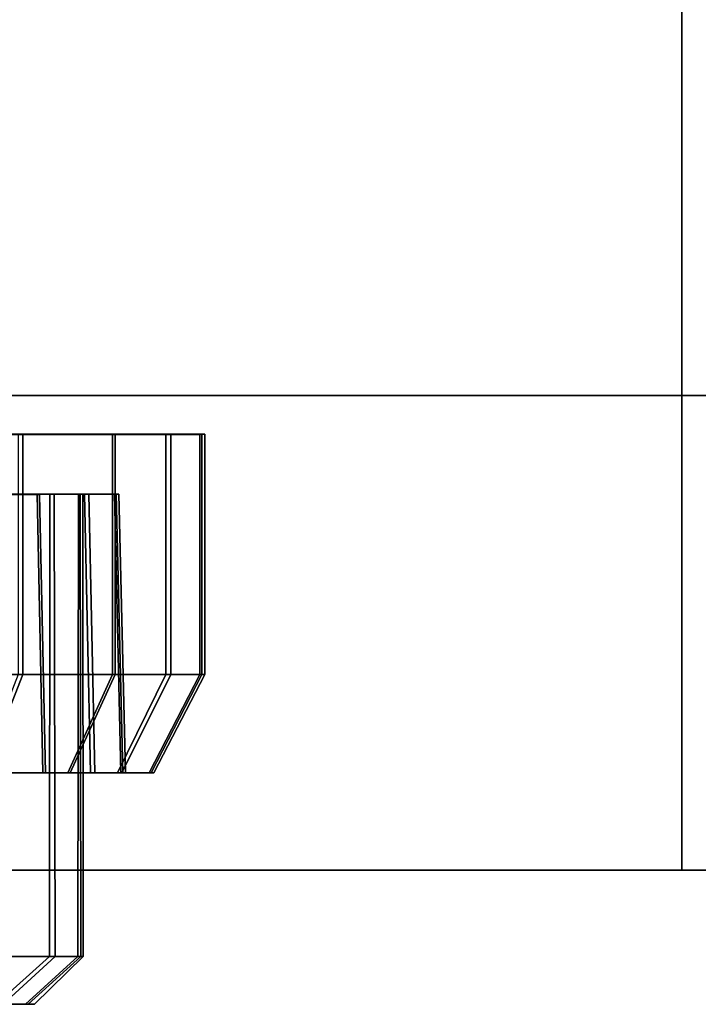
# Model space of a CAD drawing. Extents: x -17.9 to 18, y -14.2 to 13.3.
# Tile 9 of 61: x -6.8 to -5.7, y -13.5 to -11.9. Entities that reach past the tile are written whole.
import ezdxf

# ---------------------------------------------------------------- set-up
doc = ezdxf.new("R2010")
doc.units = 0
doc.layers.add('HDI8056C_KNOBS_-_2_1', color=252, linetype='CONTINUOUS')
doc.layers.add('RGM8058UC_-_BODY', color=252, linetype='CONTINUOUS')

msp = doc.modelspace()

# ---------------------------------------------------------------- linework, layer by layer
at = {"layer": 'HDI8056C_KNOBS_-_2_1'}
for points in [[(-6.7536, -12.6132, 2.1496), (-6.5976, -12.6133, 2.3746), (-7.6604, -12.613, 2.9555)], [(-6.5976, -12.6133, 2.3746), (-6.5083, -12.6133, 2.5989), (-7.6604, -12.613, 2.9555)], [(-6.5083, -12.6133, 2.5989), (-6.4581, -12.6132, 2.8097), (-7.6604, -12.613, 2.9555)], [(-6.4581, -12.6132, 2.8097), (-6.4533, -12.6132, 2.9829), (-7.6604, -12.613, 2.9555)], [(-6.4533, -12.6132, 2.9829), (-6.4617, -12.6133, 3.171), (-7.6604, -12.613, 2.9555)], [(-6.4617, -12.6133, 3.171), (-6.5162, -12.6133, 3.3611), (-7.6604, -12.613, 2.9555)], [(-6.5162, -12.6133, 3.3611), (-6.6018, -12.6133, 3.556), (-7.6604, -12.613, 2.9555)], [(-6.6018, -12.6133, 3.556), (-6.7462, -12.6133, 3.7519), (-7.6604, -12.613, 2.9555)], [(-6.7462, -12.6133, 3.7519), (-6.867, -12.6133, 3.8665), (-7.6604, -12.613, 2.9555)], [(-6.867, -12.9996, 3.8665), (-6.867, -12.6133, 3.8665), (-6.7462, -12.6133, 3.7519), (-6.7462, -12.9995, 3.7519)], [(-6.5976, -12.9996, 2.3746), (-6.5976, -12.6133, 2.3746), (-6.7536, -12.6132, 2.1496), (-6.7536, -12.9995, 2.1496)], [(-6.7462, -12.9995, 3.7519), (-6.7462, -12.6133, 3.7519), (-6.6018, -12.6133, 3.556), (-6.6018, -12.9995, 3.556)], [(-6.6018, -12.9995, 3.556), (-6.6018, -12.6133, 3.556), (-6.5162, -12.6133, 3.3611), (-6.5162, -12.9995, 3.3611)], [(-6.5083, -12.9995, 2.5989), (-6.5083, -12.6133, 2.5989), (-6.5976, -12.6133, 2.3746), (-6.5976, -12.9996, 2.3746)], [(-6.5162, -12.9995, 3.3611), (-6.5162, -12.6133, 3.3611), (-6.4617, -12.6133, 3.171), (-6.4617, -12.9995, 3.171)], [(-6.4581, -12.9995, 2.8097), (-6.4581, -12.6132, 2.8097), (-6.5083, -12.6133, 2.5989), (-6.5083, -12.9995, 2.5989)], [(-6.4617, -12.9995, 3.171), (-6.4617, -12.6133, 3.171), (-6.4533, -12.6132, 2.9829), (-6.4533, -12.9995, 2.9829)], [(-6.4533, -12.9995, 2.9829), (-6.4533, -12.6132, 2.9829), (-6.4581, -12.6132, 2.8097), (-6.4581, -12.9995, 2.8097)], [(-6.7706, -12.7098, 2.4692), (-6.7193, -12.7098, 2.4411), (-6.8574, -12.7097, 2.2419), (-6.9012, -12.7097, 2.2808)], [(-6.8951, -12.7097, 3.6222), (-6.8509, -12.7097, 3.6606), (-6.723, -12.7097, 3.4872), (-6.7742, -12.7097, 3.4582)], [(-6.7193, -12.7098, 2.4411), (-6.7099, -13.1576, 2.436), (-6.8494, -13.1575, 2.2348), (-6.8574, -12.7097, 2.2419)], [(-6.8509, -12.7097, 3.6606), (-6.8429, -13.1576, 3.6677), (-6.7137, -13.1576, 3.4925), (-6.723, -12.7097, 3.4872)], [(-6.7034, -13.4528, 3.2957), (-6.775, -13.4528, 3.4576), (-6.7742, -12.7097, 3.4582), (-6.7025, -12.7097, 3.295)], [(-6.7742, -12.7097, 3.4582), (-6.723, -12.7097, 3.4872), (-6.6472, -12.7097, 3.3146), (-6.7025, -12.7097, 3.295)], [(-6.7691, -13.4528, 2.4685), (-6.6942, -13.4528, 2.6575), (-6.6959, -12.7097, 2.6569), (-6.7706, -12.7098, 2.4692)], [(-6.6959, -12.7097, 2.6569), (-6.6402, -12.7097, 2.6397), (-6.7193, -12.7098, 2.4411), (-6.7706, -12.7098, 2.4692)], [(-6.723, -12.7097, 3.4872), (-6.7137, -13.1576, 3.4925), (-6.6372, -13.1576, 3.3182), (-6.6472, -12.7097, 3.3146)], [(-6.6402, -12.7097, 2.6397), (-6.6301, -13.1576, 2.6365), (-6.7099, -13.1576, 2.436), (-6.7193, -12.7098, 2.4411)], [(-6.6578, -13.4528, 3.138), (-6.7034, -13.4528, 3.2957), (-6.7025, -12.7097, 3.295), (-6.6568, -12.7097, 3.1359)], [(-6.7025, -12.7097, 3.295), (-6.6472, -12.7097, 3.3146), (-6.5989, -12.7097, 3.1463), (-6.6568, -12.7097, 3.1359)], [(-6.6539, -12.7097, 2.8334), (-6.6959, -12.7097, 2.6569), (-6.6942, -13.4528, 2.6575), (-6.6529, -13.4528, 2.8343)], [(-6.6539, -12.7097, 2.8334), (-6.5958, -12.7097, 2.8264), (-6.6402, -12.7097, 2.6397), (-6.6959, -12.7097, 2.6569)], [(-6.6493, -13.4528, 2.9797), (-6.6578, -13.4528, 3.138), (-6.6568, -12.7097, 3.1359), (-6.6498, -12.7097, 2.9784)], [(-6.6568, -12.7097, 3.1359), (-6.5989, -12.7097, 3.1463), (-6.5915, -12.7097, 2.9798), (-6.6498, -12.7097, 2.9784)], [(-6.6529, -13.4528, 2.8343), (-6.6493, -13.4528, 2.9797), (-6.6498, -12.7097, 2.9784), (-6.6539, -12.7097, 2.8334)], [(-6.6498, -12.7097, 2.9784), (-6.5915, -12.7097, 2.9798), (-6.5958, -12.7097, 2.8264), (-6.6539, -12.7097, 2.8334)], [(-6.6472, -12.7097, 3.3146), (-6.6372, -13.1576, 3.3182), (-6.5884, -13.1576, 3.1482), (-6.5989, -12.7097, 3.1463)], [(-6.5958, -12.7097, 2.8264), (-6.5852, -13.1576, 2.8251), (-6.6301, -13.1576, 2.6365), (-6.6402, -12.7097, 2.6397)], [(-6.5989, -12.7097, 3.1463), (-6.5884, -13.1576, 3.1482), (-6.5809, -13.1576, 2.98), (-6.5915, -12.7097, 2.9798)], [(-6.5915, -12.7097, 2.9798), (-6.5809, -13.1576, 2.98), (-6.5852, -13.1576, 2.8251), (-6.5958, -12.7097, 2.8264)], [(-6.921, -13.1576, 3.8045), (-6.867, -12.9996, 3.8665), (-6.7462, -12.9995, 3.7519), (-6.8084, -13.1576, 3.6977)], [(-6.6698, -13.1576, 2.4141), (-6.5976, -12.9996, 2.3746), (-6.7536, -12.9995, 2.1496), (-6.8152, -13.1575, 2.2044)], [(-6.8084, -13.1576, 3.6977), (-6.7462, -12.9995, 3.7519), (-6.6018, -12.9995, 3.556), (-6.6738, -13.1576, 3.5152)], [(-6.6738, -13.1576, 3.5152), (-6.6018, -12.9995, 3.556), (-6.5162, -12.9995, 3.3611), (-6.594, -13.1576, 3.3335)], [(-6.5867, -13.1576, 2.6231), (-6.5083, -12.9995, 2.5989), (-6.5976, -12.9996, 2.3746), (-6.6698, -13.1576, 2.4141)], [(-6.594, -13.1576, 3.3335), (-6.5162, -12.9995, 3.3611), (-6.4617, -12.9995, 3.171), (-6.5432, -13.1576, 3.1564)], [(-6.5399, -13.1576, 2.8196), (-6.4581, -12.9995, 2.8097), (-6.5083, -12.9995, 2.5989), (-6.5867, -13.1576, 2.6231)], [(-6.5432, -13.1576, 3.1564), (-6.4617, -12.9995, 3.171), (-6.4533, -12.9995, 2.9829), (-6.5353, -13.1576, 2.9811)], [(-6.5353, -13.1576, 2.9811), (-6.4533, -12.9995, 2.9829), (-6.4581, -12.9995, 2.8097), (-6.5399, -13.1576, 2.8196)], [(-6.7099, -13.1576, 2.436), (-6.6698, -13.1576, 2.4141), (-6.8152, -13.1575, 2.2044), (-6.8494, -13.1575, 2.2348)], [(-6.8429, -13.1576, 3.6677), (-6.8084, -13.1576, 3.6977), (-6.6738, -13.1576, 3.5152), (-6.7137, -13.1576, 3.4925)], [(-6.7137, -13.1576, 3.4925), (-6.6738, -13.1576, 3.5152), (-6.594, -13.1576, 3.3335), (-6.6372, -13.1576, 3.3182)], [(-6.6301, -13.1576, 2.6365), (-6.5867, -13.1576, 2.6231), (-6.6698, -13.1576, 2.4141), (-6.7099, -13.1576, 2.436)], [(-6.6372, -13.1576, 3.3182), (-6.594, -13.1576, 3.3335), (-6.5432, -13.1576, 3.1564), (-6.5884, -13.1576, 3.1482)], [(-6.5852, -13.1576, 2.8251), (-6.5399, -13.1576, 2.8196), (-6.5867, -13.1576, 2.6231), (-6.6301, -13.1576, 2.6365)], [(-6.5884, -13.1576, 3.1482), (-6.5432, -13.1576, 3.1564), (-6.5353, -13.1576, 2.9811), (-6.5809, -13.1576, 2.98)], [(-6.5809, -13.1576, 2.98), (-6.5353, -13.1576, 2.9811), (-6.5399, -13.1576, 2.8196), (-6.5852, -13.1576, 2.8251)], [(-6.7034, -13.4528, 3.2957), (-6.7891, -13.5296, 3.278), (-6.8828, -13.5296, 3.4582), (-6.775, -13.4528, 3.4576)], [(-6.7691, -13.4528, 2.4685), (-6.8519, -13.5296, 2.492), (-6.7778, -13.5296, 2.643), (-6.6942, -13.4528, 2.6575)], [(-6.6578, -13.4528, 3.138), (-6.7417, -13.5296, 3.1054), (-6.7891, -13.5296, 3.278), (-6.7034, -13.4528, 3.2957)], [(-6.6529, -13.4528, 2.8343), (-6.6942, -13.4528, 2.6575), (-6.7778, -13.5296, 2.643), (-6.7375, -13.5296, 2.8067)], [(-6.6493, -13.4528, 2.9797), (-6.7275, -13.5296, 2.9549), (-6.7417, -13.5296, 3.1054), (-6.6578, -13.4528, 3.138)], [(-6.7375, -13.5296, 2.8067), (-6.7275, -13.5296, 2.9549), (-6.6493, -13.4528, 2.9797), (-6.6529, -13.4528, 2.8343)], [(-6.7375, -13.5296, 2.8067), (-6.7778, -13.5296, 2.643), (-6.9624, -13.5296, 2.5232), (-6.9353, -13.5296, 2.7097)], [(-6.7891, -13.5296, 3.278), (-6.7417, -13.5296, 3.1054), (-6.9368, -13.5296, 3.0682), (-6.9518, -13.5296, 3.2587)], [(-6.9368, -13.5296, 3.0682), (-6.7417, -13.5296, 3.1054), (-6.7275, -13.5296, 2.9549), (-6.9258, -13.5296, 2.8841)], [(-6.7275, -13.5296, 2.9549), (-6.7375, -13.5296, 2.8067), (-6.9353, -13.5296, 2.7097), (-6.9258, -13.5296, 2.8841)]]:
    msp.add_3dface(points, dxfattribs=at)
at = {"layer": 'RGM8058UC_-_BODY'}
for points in [[(-17.0517, -10.5613, 7.5263), (-5.6867, -10.5613, 7.5263), (-5.6867, -12.5511, 7.5263), (-17.0517, -12.5511, 7.5263)], [(-17.0517, -12.5511, 0.0396), (-5.6867, -12.5511, 0.0396), (-5.6867, -10.5613, 0.0396), (-17.0517, -10.5613, 0.0396)], [(-5.6867, -10.5613, 7.5263), (5.6879, -10.5613, 7.5263), (5.6879, -12.5511, 7.5263), (-5.6867, -12.5511, 7.5263)], [(-5.6867, -12.5511, 0.0396), (5.6879, -12.5511, 0.0396), (5.6879, -10.5613, 0.0396), (-5.6867, -10.5613, 0.0396)], [(-5.6867, -12.5511, 0.0396), (-17.0517, -12.5511, 0.0396), (-17.0517, -12.5511, 5.9875), (-5.6867, -12.5511, 5.9875)], [(-17.0517, -13.3138, 5.9875), (-5.6867, -13.3138, 5.9875), (-5.6867, -12.5511, 5.9875), (-17.0517, -12.5511, 5.9875)], [(-17.0517, -12.5511, 7.5263), (-5.6867, -12.5511, 7.5263), (-5.6867, -13.3138, 7.5263), (-17.0517, -13.3138, 7.5263)], [(5.6879, -12.5511, 0.0396), (-5.6867, -12.5511, 0.0396), (-5.6867, -12.5511, 5.9875), (5.6879, -12.5511, 5.9875)], [(5.6879, -12.5511, 5.9875), (-5.6867, -12.5511, 5.9875), (-5.6867, -13.3138, 5.9875), (5.6879, -13.3138, 5.9875)], [(-5.6867, -12.5511, 7.5263), (5.6879, -12.5511, 7.5263), (5.6879, -13.3138, 7.5263), (-5.6867, -13.3138, 7.5263)], [(-17.0517, -13.3138, 5.9875), (-17.0517, -13.3138, 7.5263), (-5.6867, -13.3138, 7.5263), (-5.6867, -13.3138, 5.9875)], [(-5.6867, -13.3138, 7.5263), (5.6879, -13.3138, 7.5263), (5.6879, -13.3138, 5.9875), (-5.6867, -13.3138, 5.9875)]]:
    msp.add_3dface(points, dxfattribs=at)

doc.saveas('drawing.dxf')
